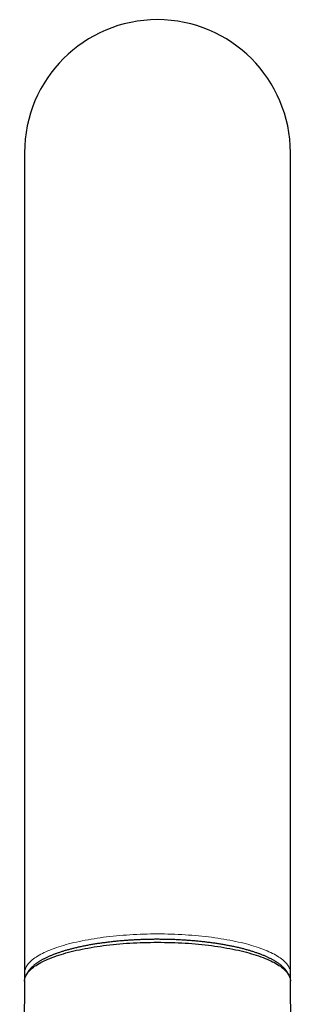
# Model space of a CAD drawing. Header units: millimetres. Extents: x 8 to 885, y 12 to 1032.
# Tile 20 of 24: x 409 to 441, y 919 to 1032. Entities that reach past the tile are written whole.
import ezdxf

# ---------------------------------------------------------------- set-up
doc = ezdxf.new("R2010")
doc.units = ezdxf.units.MM

msp = doc.modelspace()

# ---------------------------------------------------------------- linework, layer by layer
at = {"color": 7, "linetype": 'Continuous', "lineweight": 30}
for p, q in [((409.48, 1016.53), (409.48, 942.49)), ((439.98, 942.49), (439.98, 1016.53)), ((409.48, 942.49), (409.48, 922.6)), ((439.98, 922.6), (439.98, 942.49)), ((409.48, 922.6), (409.48, 921.75)), ((439.98, 921.75), (439.98, 922.6)), ((409.48, 921.66), (408.92, 857.21)), ((440.55, 857.21), (439.99, 921.66))]:
    msp.add_line(p, q, dxfattribs=at)
at = {"color": 8, "linetype": 'Continuous', "lineweight": 0, "flags": 128}
msp.add_lwpolyline([(409.48, 922.6), (409.48, 922.6), (409.49, 922.72), (409.51, 922.84), (409.53, 922.95), (409.57, 923.07), (409.61, 923.19), (409.67, 923.3), (409.74, 923.42), (409.82, 923.53), (409.91, 923.64), (410, 923.76), (410.11, 923.87), (410.23, 923.98), (410.36, 924.09), (410.5, 924.2), (410.65, 924.31), (410.8, 924.42), (410.97, 924.52), (411.15, 924.63), (411.33, 924.73), (411.53, 924.83), (411.73, 924.93), (411.94, 925.03), (412.17, 925.13), (412.4, 925.22), (412.64, 925.32), (412.88, 925.41), (413.14, 925.5), (413.4, 925.59), (413.67, 925.67), (413.95, 925.76), (414.24, 925.84), (414.53, 925.92), (414.83, 925.99), (415.14, 926.07), (415.45, 926.14), (415.77, 926.21), (416.1, 926.28), (416.43, 926.34), (416.77, 926.4), (417.11, 926.46), (417.46, 926.52), (417.81, 926.58), (418.17, 926.63), (418.53, 926.68), (418.9, 926.72), (419.27, 926.77), (419.64, 926.81), (420.02, 926.84), (420.4, 926.88), (420.79, 926.91), (421.17, 926.94), (421.56, 926.96), (421.96, 926.99), (422.35, 927.01), (422.74, 927.02), (423.14, 927.04), (423.54, 927.05), (423.94, 927.06), (424.34, 927.06), (424.73, 927.06), (425.13, 927.06), (425.53, 927.06), (425.93, 927.05), (426.33, 927.04), (426.72, 927.02), (427.12, 927.01), (427.51, 926.99), (427.9, 926.96), (428.29, 926.94), (428.68, 926.91), (429.07, 926.88), (429.45, 926.84), (429.82, 926.81), (430.2, 926.77), (430.57, 926.72), (430.94, 926.68), (431.3, 926.63), (431.66, 926.58), (432.01, 926.52), (432.36, 926.46), (432.7, 926.4), (433.04, 926.34), (433.37, 926.28), (433.7, 926.21), (434.02, 926.14), (434.33, 926.07), (434.64, 925.99), (434.94, 925.92), (435.23, 925.84), (435.52, 925.76), (435.8, 925.67), (436.07, 925.59), (436.33, 925.5), (436.59, 925.41), (436.83, 925.32), (437.07, 925.22), (437.3, 925.13), (437.52, 925.03), (437.74, 924.93), (437.94, 924.83), (438.14, 924.73), (438.32, 924.63), (438.5, 924.52), (438.67, 924.42), (438.82, 924.31), (438.97, 924.2), (439.11, 924.09), (439.24, 923.98), (439.36, 923.87), (439.46, 923.76), (439.56, 923.64), (439.65, 923.53), (439.73, 923.42), (439.8, 923.3), (439.85, 923.19), (439.9, 923.07), (439.94, 922.95), (439.96, 922.84), (439.98, 922.72), (439.98, 922.6)], dxfattribs=at)
at = {"color": 7, "linetype": 'Continuous', "lineweight": 30, "flags": 128}
for points in [[(409.48, 921.66), (409.49, 921.77), (409.5, 921.88), (409.53, 922), (409.56, 922.12), (409.61, 922.23), (409.67, 922.35), (409.74, 922.46), (409.81, 922.58), (409.9, 922.69), (410, 922.81), (410.11, 922.92), (410.23, 923.03), (410.36, 923.14), (410.49, 923.25), (410.64, 923.36), (410.8, 923.46), (410.97, 923.57), (411.14, 923.68), (411.33, 923.78), (411.52, 923.88), (411.73, 923.98), (411.94, 924.08), (412.16, 924.18), (412.39, 924.27), (412.63, 924.37), (412.88, 924.46), (413.13, 924.55), (413.4, 924.64), (413.67, 924.72), (413.95, 924.8), (414.23, 924.89), (414.53, 924.97), (414.83, 925.04), (415.13, 925.12), (415.45, 925.19), (415.77, 925.26), (416.09, 925.33), (416.43, 925.39), (416.76, 925.45), (417.11, 925.51), (417.46, 925.57), (417.81, 925.62), (418.17, 925.68), (418.53, 925.73), (418.9, 925.77), (419.27, 925.81), (419.64, 925.85), (420.02, 925.89), (420.4, 925.93), (420.79, 925.96), (421.17, 925.99), (421.56, 926.01), (421.95, 926.04), (422.35, 926.06), (422.74, 926.07), (423.14, 926.09), (423.54, 926.1), (423.94, 926.1), (424.33, 926.11), (424.73, 926.11)], [(424.73, 926.11), (425.13, 926.11), (425.53, 926.1), (425.93, 926.1), (426.33, 926.09), (426.73, 926.07), (427.12, 926.06), (427.51, 926.04), (427.91, 926.01), (428.3, 925.99), (428.68, 925.96), (429.07, 925.93), (429.45, 925.89), (429.83, 925.85), (430.2, 925.81), (430.57, 925.77), (430.94, 925.73), (431.3, 925.68), (431.66, 925.62), (432.01, 925.57), (432.36, 925.51), (432.7, 925.45), (433.04, 925.39), (433.37, 925.33), (433.7, 925.26), (434.02, 925.19), (434.33, 925.12), (434.64, 925.04), (434.94, 924.97), (435.23, 924.89), (435.52, 924.8), (435.8, 924.72), (436.07, 924.64), (436.33, 924.55), (436.59, 924.46), (436.84, 924.37), (437.08, 924.27), (437.31, 924.18), (437.53, 924.08), (437.74, 923.98), (437.94, 923.88), (438.14, 923.78), (438.33, 923.68), (438.5, 923.57), (438.67, 923.46), (438.83, 923.36), (438.98, 923.25), (439.11, 923.14), (439.24, 923.03), (439.36, 922.92), (439.47, 922.81), (439.57, 922.69), (439.66, 922.58), (439.73, 922.46), (439.8, 922.35), (439.86, 922.23), (439.9, 922.12), (439.94, 922), (439.97, 921.88), (439.98, 921.77), (439.99, 921.66)]]:
    msp.add_lwpolyline(points, dxfattribs=at)
at = {"color": 7, "linetype": 'Continuous', "lineweight": 30}
msp.add_arc((424.73, 1016.53), 15.25, 0, 180, dxfattribs=at)
for points, knots in [([(439.79, 922.37), (439.78, 922.38), (439.76, 922.42), (439.73, 922.5), (439.68, 922.58), (439.63, 922.67), (439.58, 922.76), (439.52, 922.85), (439.45, 922.93), (439.38, 923.02), (439.3, 923.1), (439.22, 923.19), (439.14, 923.27), (439.05, 923.35), (438.95, 923.44), (438.85, 923.52), (438.75, 923.6), (438.64, 923.68), (438.53, 923.76), (438.41, 923.83), (438.29, 923.91), (438.17, 923.98), (438.04, 924.06), (437.91, 924.13), (437.77, 924.2), (437.63, 924.27), (437.49, 924.34), (437.34, 924.41), (437.19, 924.48), (437.04, 924.55), (436.88, 924.61), (436.72, 924.68), (436.56, 924.74), (436.39, 924.8), (436.22, 924.86), (436.04, 924.92), (435.87, 924.98), (435.69, 925.04), (435.5, 925.1), (435.31, 925.15), (435.12, 925.21), (434.93, 925.26), (434.73, 925.32), (434.54, 925.37), (434.33, 925.42), (434.13, 925.47), (433.92, 925.52), (433.71, 925.56), (433.5, 925.61), (433.28, 925.66), (433.07, 925.7), (432.85, 925.74), (432.62, 925.78), (432.4, 925.82), (432.17, 925.86), (431.94, 925.9), (431.71, 925.94), (431.48, 925.97), (431.24, 926.01), (431, 926.04), (430.76, 926.07), (430.52, 926.1), (430.28, 926.13), (430.04, 926.16), (429.79, 926.19), (429.54, 926.21), (429.29, 926.24), (429.04, 926.26), (428.79, 926.28), (428.54, 926.3), (428.28, 926.32), (428.03, 926.34), (427.77, 926.35), (427.52, 926.37), (427.26, 926.38), (427, 926.4), (426.74, 926.41), (426.48, 926.42), (426.22, 926.42), (425.96, 926.43), (425.7, 926.44), (425.44, 926.44), (425.18, 926.44), (424.92, 926.45), (424.65, 926.45), (424.39, 926.45), (424.13, 926.44), (423.87, 926.44), (423.61, 926.43), (423.35, 926.43), (423.09, 926.42), (422.83, 926.41), (422.57, 926.4), (422.31, 926.39), (422.05, 926.37), (421.8, 926.36), (421.54, 926.34), (421.28, 926.33), (421.03, 926.31), (420.78, 926.29), (420.52, 926.27), (420.27, 926.25), (420.02, 926.22), (419.78, 926.2), (419.53, 926.17), (419.28, 926.14), (419.04, 926.11), (418.8, 926.08), (418.56, 926.05), (418.32, 926.02), (418.09, 925.99), (417.85, 925.95), (417.62, 925.92), (417.39, 925.88), (417.16, 925.84), (416.94, 925.8), (416.71, 925.76), (416.49, 925.72), (416.27, 925.67), (416.06, 925.63), (415.84, 925.58), (415.63, 925.54), (415.42, 925.49), (415.22, 925.44), (415.01, 925.39), (414.81, 925.34), (414.62, 925.29), (414.42, 925.23), (414.23, 925.18), (414.04, 925.12), (413.86, 925.07), (413.68, 925.01), (413.5, 924.95), (413.32, 924.89), (413.15, 924.83), (412.98, 924.77), (412.82, 924.7), (412.65, 924.64), (412.49, 924.57), (412.34, 924.51), (412.19, 924.44), (412.04, 924.37), (411.9, 924.3), (411.75, 924.23), (411.62, 924.16), (411.48, 924.09), (411.35, 924.02), (411.23, 923.94), (411.11, 923.87), (410.99, 923.79), (410.88, 923.71), (410.77, 923.63), (410.66, 923.55), (410.56, 923.47), (410.46, 923.39), (410.37, 923.31), (410.28, 923.22), (410.2, 923.14), (410.12, 923.05), (410.04, 922.96), (409.97, 922.87), (409.91, 922.78), (409.85, 922.7), (409.8, 922.61), (409.75, 922.52), (409.71, 922.44), (409.69, 922.39), (409.68, 922.37)], [0, 0, 0, 0, 0.002634, 0.008201, 0.013838, 0.019548, 0.025331, 0.031188, 0.037115, 0.043106, 0.049158, 0.055261, 0.061408, 0.067591, 0.073803, 0.080037, 0.086285, 0.092542, 0.098804, 0.105067, 0.111327, 0.117583, 0.123832, 0.130074, 0.136308, 0.142533, 0.14875, 0.154958, 0.161158, 0.167349, 0.173532, 0.179707, 0.185875, 0.192036, 0.198189, 0.204337, 0.210478, 0.216613, 0.222743, 0.228868, 0.234987, 0.241102, 0.247213, 0.25332, 0.259422, 0.265521, 0.271617, 0.277709, 0.283799, 0.289885, 0.295969, 0.30205, 0.308128, 0.314205, 0.320279, 0.326351, 0.332422, 0.33849, 0.344557, 0.350622, 0.356686, 0.362748, 0.36881, 0.374869, 0.380928, 0.386986, 0.393042, 0.399098, 0.405153, 0.411207, 0.41726, 0.423313, 0.429365, 0.435416, 0.441467, 0.447518, 0.453568, 0.459617, 0.465666, 0.471715, 0.477764, 0.483813, 0.489861, 0.49591, 0.501958, 0.508006, 0.514054, 0.520103, 0.526151, 0.5322, 0.538249, 0.544298, 0.550347, 0.556397, 0.562447, 0.568498, 0.574549, 0.5806, 0.586653, 0.592705, 0.598759, 0.604813, 0.610868, 0.616924, 0.622981, 0.629039, 0.635098, 0.641159, 0.64722, 0.653283, 0.659347, 0.665413, 0.67148, 0.677549, 0.68362, 0.689693, 0.695768, 0.701845, 0.707924, 0.714005, 0.72009, 0.726177, 0.732266, 0.738359, 0.744455, 0.750555, 0.756658, 0.762766, 0.768877, 0.774993, 0.781113, 0.787238, 0.793369, 0.799505, 0.805646, 0.811794, 0.817949, 0.82411, 0.830279, 0.836455, 0.842639, 0.848831, 0.855032, 0.861241, 0.86746, 0.873687, 0.879923, 0.886168, 0.89242, 0.89868, 0.904946, 0.911216, 0.917487, 0.923756, 0.930018, 0.936268, 0.942499, 0.948706, 0.954879, 0.961011, 0.967093, 0.973117, 0.979077, 0.984965, 0.990779, 0.996517, 1, 1, 1, 1]), ([(409.48, 922.6), (409.48, 922.57), (409.49, 922.52), (409.49, 922.43), (409.5, 922.34), (409.52, 922.25), (409.54, 922.17), (409.55, 922.12), (409.56, 922.1)], [0, 0, 0, 0, 0.1657799, 0.3414767, 0.5174265, 0.6939764, 0.8714622, 1, 1, 1, 1]), ([(439.91, 922.09), (439.91, 922.1), (439.92, 922.13), (439.94, 922.19), (439.96, 922.28), (439.97, 922.37), (439.98, 922.46), (439.98, 922.54), (439.98, 922.59), (439.98, 922.6)], [0, 0, 0, 0, 0.015345, 0.195769, 0.374403, 0.551536, 0.727481, 0.902572, 1, 1, 1, 1])]:
    msp.add_open_spline(points, degree=3, knots=knots, dxfattribs=at)

doc.saveas('drawing.dxf')
